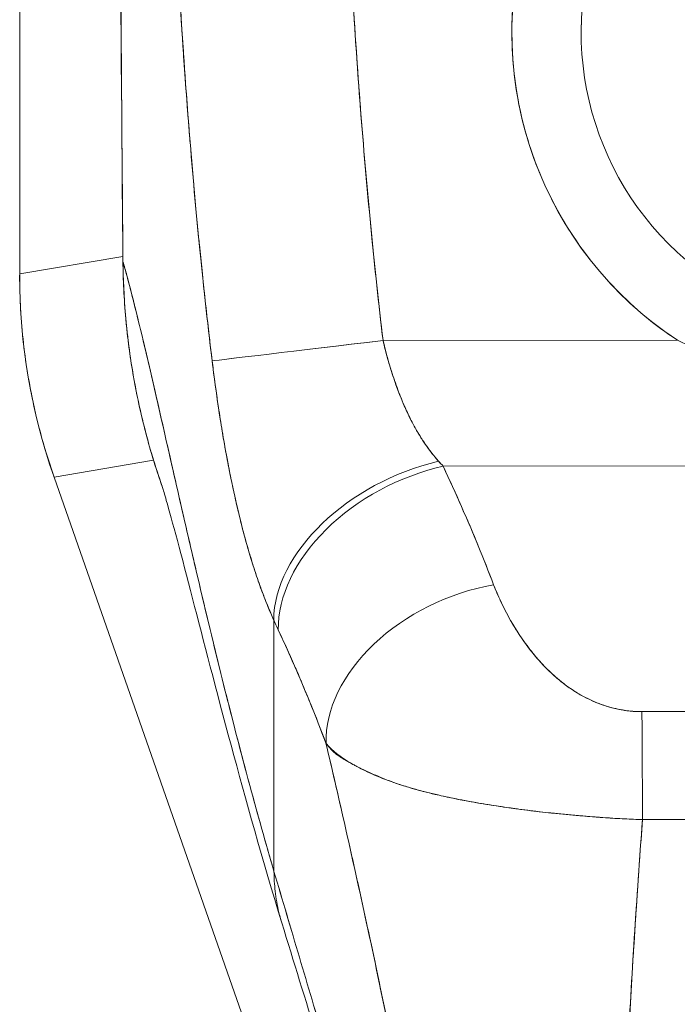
# Model space of a CAD drawing. Header units: inches. Extents: x 15 to 424, y 13 to 263.
# Tile 44 of 125: x 142.242 to 142.988, y 163.381 to 164.497. Entities that reach past the tile are written whole.
import ezdxf

# ---------------------------------------------------------------- set-up
doc = ezdxf.new("R2010")
doc.units = ezdxf.units.IN
doc.header["$LTSCALE"] = 26
doc.header["$MEASUREMENT"] = 0
doc.layers.add('Visible (ANSI)', color=7, linetype='Continuous', lineweight=5)

msp = doc.modelspace()

# ---------------------------------------------------------------- linework, layer by layer
at = {"layer": 'Visible (ANSI)'}
for p, q in [((142.2417, 165.2729), (142.2417, 164.2089)), ((142.2417, 164.2089), (142.2417, 165.2729)), ((142.8244, 164.3425), (142.8244, 164.3425)), ((142.8323, 164.3221), (142.8323, 164.322)), ((142.97, 164.2513), (142.9701, 164.2513)), ((142.9763, 164.2448), (142.9763, 164.2449)), ((142.2417, 164.2089), (142.3588, 164.2288)), ((142.3588, 164.2288), (142.2417, 164.2089)), ((142.3589, 164.2229), (142.3589, 164.2229)), ((142.2417, 164.2075), (142.2417, 164.2089)), ((142.9226, 164.1871), (142.9226, 164.1871)), ((142.651, 164.1591), (142.651, 164.1591)), ((142.651, 164.1591), (142.651, 164.1591)), ((142.6533, 164.1394), (142.6533, 164.1394)), ((142.9764, 164.1417), (142.9764, 164.1417)), ((142.654, 164.1334), (142.988, 164.1338)), ((142.988, 164.1338), (142.654, 164.1334)), ((142.3937, 163.9975), (142.2809, 163.9783)), ((142.2809, 163.9783), (142.3937, 163.9975)), ((142.7223, 163.9907), (143.7151, 163.992)), ((143.7151, 163.992), (142.7223, 163.9907)), ((142.2809, 163.9783), (142.2804, 163.9796)), ((142.2809, 163.9783), (142.771, 162.5779)), ((142.771, 162.5779), (142.2809, 163.9783)), ((142.7728, 163.8738), (142.7728, 163.8738)), ((142.7728, 163.8738), (142.7728, 163.8738)), ((142.7742, 163.8703), (142.7741, 163.8703)), ((142.7768, 163.8636), (142.7768, 163.8636)), ((142.7768, 163.8636), (142.7768, 163.8636)), ((142.7771, 163.8628), (142.7771, 163.8628)), ((142.7784, 163.8594), (142.7784, 163.8594)), ((142.7824, 163.8491), (142.7825, 163.8491)), ((142.7828, 163.8483), (142.7828, 163.8483)), ((142.7828, 163.8483), (142.7828, 163.8483)), ((142.7847, 163.8441), (142.7846, 163.8441)), ((142.5303, 163.5313), (142.53, 163.8165)), ((142.53, 163.8165), (142.5303, 163.5313)), ((142.845, 163.7563), (142.845, 163.7563)), ((142.8647, 163.7402), (142.8647, 163.7401)), ((142.8647, 163.7401), (142.8647, 163.7402))]:
    msp.add_line(p, q, dxfattribs=at)
for radius, start, end in [(0.4179, 303.5542, 236.5917), (0.3392, 303.5542, 236.5917), (0.3392, 0.073, 180.073)]:
    msp.add_arc((143.2181, 164.4826), radius, start, end, dxfattribs=at)
for centre, major_axis, ratio, start_param, end_param in [((142.3707, 164.223), (-0.0118, -0.0001), 0.00001, 0.090018, 0.182545), ((142.9288, 164.207), (0.1154, -0.6788), 0.997956, 4.543675, 4.881103), ((142.654, 164.1334), (-0.1955, -0.0233), 0.00001, 4.712389, 6.156238), ((142.654, 164.1334), (-0.1955, -0.0233), 0.00001, 4.711681, 6.154824), ((142.7172, 163.8596), (-0.1794, -0.0811), 0.661582, 4.422654, 5.988393), ((142.7172, 163.8596), (-0.1794, -0.0811), 0.661582, 4.422654, 5.988393), ((142.6866, 164.1726), (0.1376, -0.2389), 0.281199, 5.366156, 5.401864), ((142.6865, 164.1725), (0.1377, -0.2388), 0.280646, 5.36602, 5.401732), ((142.7225, 163.848), (-0.1784, -0.0832), 0.690457, 4.401738, 5.98046), ((142.7225, 163.848), (-0.1784, -0.0832), 0.690457, 4.40174, 5.980461), ((142.7797, 163.7138), (-0.1839, -0.0701), 0.701391, 4.452002, 6.04095), ((142.7797, 163.7138), (-0.1839, -0.0701), 0.701391, 4.452002, 6.040951), ((142.4985, 164.1063), (0.1194, -0.4117), 0.158708, 5.446146, 5.485252), ((142.4985, 164.1063), (-0.1194, 0.4117), 0.158692, 2.304552, 2.343665), ((142.948, 163.5698), (-0.0008, 0.1968), 0.003078, 4.815554, 5.523418), ((142.948, 163.5698), (0.0008, -0.1968), 0.003077, 1.673961, 2.381825)]:
    msp.add_ellipse(centre, major_axis=major_axis, ratio=ratio, start_param=start_param, end_param=end_param, dxfattribs=at)
for points, knots in [([(142.3589, 164.2229), (142.3587, 164.2438), (142.3585, 164.2664), (142.3583, 164.2902), (142.3582, 164.3083), (142.358, 164.327), (142.3579, 164.3462), (142.3579, 164.3482), (142.3578, 164.3501), (142.3578, 164.3521), (142.3577, 164.3707), (142.3575, 164.3898), (142.3574, 164.4093), (142.3573, 164.4268), (142.3572, 164.4445), (142.357, 164.4625), (142.357, 164.4706), (142.3569, 164.4787), (142.3569, 164.4869), (142.3568, 164.4954), (142.3568, 164.5039), (142.3567, 164.5125), (142.3566, 164.5281), (142.3565, 164.5439), (142.3564, 164.5597), (142.3563, 164.5848), (142.3561, 164.61), (142.3559, 164.6351), (142.3559, 164.6395), (142.3559, 164.644), (142.3559, 164.6484), (142.3557, 164.677), (142.3555, 164.7055), (142.3554, 164.7331), (142.3553, 164.7489), (142.3552, 164.7645), (142.3551, 164.7796), (142.3551, 164.7929), (142.355, 164.8058), (142.3549, 164.8185), (142.3549, 164.8336), (142.3548, 164.8484), (142.3547, 164.8629), (142.3547, 164.8784), (142.3546, 164.8935), (142.3545, 164.9085), (142.3545, 164.9087), (142.3545, 164.9089), (142.3545, 164.9092), (142.3545, 164.9257), (142.3544, 164.942), (142.3544, 164.958), (142.3543, 164.9757), (142.3542, 164.9931), (142.3542, 165.01), (142.3542, 165.015), (142.3542, 165.02), (142.3541, 165.025), (142.3541, 165.039), (142.3541, 165.0527), (142.354, 165.0659), (142.354, 165.0874), (142.3539, 165.1078), (142.3539, 165.1266)], [0, 0, 0, 0, 0.081335, 0.081335, 0.081335, 0.142857, 0.142857, 0.142857, 0.149075, 0.149075, 0.149075, 0.208369, 0.208369, 0.208369, 0.261718, 0.261718, 0.261718, 0.285714, 0.285714, 0.285714, 0.31059, 0.31059, 0.31059, 0.356152, 0.356152, 0.356152, 0.428571, 0.428571, 0.428571, 0.441332, 0.441332, 0.441332, 0.524105, 0.524105, 0.524105, 0.571429, 0.571429, 0.571429, 0.612746, 0.612746, 0.612746, 0.661888, 0.661888, 0.661888, 0.714286, 0.714286, 0.714286, 0.715129, 0.715129, 0.715129, 0.773301, 0.773301, 0.773301, 0.837913, 0.837913, 0.837913, 0.857143, 0.857143, 0.857143, 0.911653, 0.911653, 0.911653, 1, 1, 1, 1]), ([(142.3539, 165.1266), (142.354, 165.0441), (142.3543, 164.9621), (142.3546, 164.8808), (142.3547, 164.8604), (142.3548, 164.84), (142.3549, 164.8197), (142.3552, 164.7635), (142.3555, 164.7076), (142.3558, 164.652), (142.3561, 164.6073), (142.3564, 164.5628), (142.3567, 164.5185), (142.3568, 164.4926), (142.357, 164.4667), (142.3572, 164.4409), (142.3577, 164.3678), (142.3583, 164.2951), (142.3589, 164.2229)], [0, 0, 0, 0, 0.266519, 0.266519, 0.266519, 0.333333, 0.333333, 0.333333, 0.518206, 0.518206, 0.518206, 0.666667, 0.666667, 0.666667, 0.753542, 0.753542, 0.753542, 1, 1, 1, 1]), ([(142.988, 164.1338), (142.9622, 164.1508), (142.9387, 164.1702), (142.9174, 164.1924), (142.8961, 164.2145), (142.8769, 164.2394), (142.8608, 164.2659), (142.8446, 164.2925), (142.8315, 164.3208), (142.8217, 164.3502), (142.8119, 164.3796), (142.8054, 164.4101), (142.8023, 164.4409), (142.7992, 164.4718), (142.7995, 164.503), (142.8033, 164.5337), (142.8071, 164.5645), (142.8143, 164.5949), (142.8248, 164.624), (142.8353, 164.6532), (142.8491, 164.6812), (142.8657, 164.7074), (142.8824, 164.7335), (142.902, 164.7578), (142.9241, 164.7796), (142.9461, 164.8014), (142.9706, 164.8208), (142.9969, 164.8372), (143.0232, 164.8536), (143.0513, 164.8671), (143.0806, 164.8773), (143.1099, 164.8875), (143.1403, 164.8944), (143.1711, 164.8979), (143.2019, 164.9014), (143.2331, 164.9014), (143.2639, 164.898), (143.2947, 164.8946), (143.3252, 164.8878), (143.3545, 164.8777), (143.3838, 164.8675), (143.412, 164.8541), (143.4383, 164.8378), (143.4647, 164.8215), (143.4892, 164.8022), (143.5113, 164.7804), (143.5334, 164.7587), (143.553, 164.7344), (143.5698, 164.7084), (143.5865, 164.6823), (143.6004, 164.6543), (143.6109, 164.6251), (143.6215, 164.596), (143.6288, 164.5657), (143.6327, 164.5349), (143.6366, 164.5041), (143.637, 164.4729), (143.634, 164.4421), (143.631, 164.4112), (143.6245, 164.3807), (143.6148, 164.3513), (143.6051, 164.3219), (143.5921, 164.2936), (143.576, 164.2669), (143.5599, 164.2403), (143.5408, 164.2154), (143.5195, 164.1932), (143.4983, 164.171), (143.4749, 164.1515), (143.4491, 164.1344)], [0, 0, 0, 0, 0.043478, 0.043478, 0.043478, 0.086957, 0.086957, 0.086957, 0.130435, 0.130435, 0.130435, 0.173913, 0.173913, 0.173913, 0.217391, 0.217391, 0.217391, 0.26087, 0.26087, 0.26087, 0.304348, 0.304348, 0.304348, 0.347826, 0.347826, 0.347826, 0.391304, 0.391304, 0.391304, 0.434783, 0.434783, 0.434783, 0.478261, 0.478261, 0.478261, 0.521739, 0.521739, 0.521739, 0.565217, 0.565217, 0.565217, 0.608696, 0.608696, 0.608696, 0.652174, 0.652174, 0.652174, 0.695652, 0.695652, 0.695652, 0.73913, 0.73913, 0.73913, 0.782609, 0.782609, 0.782609, 0.826087, 0.826087, 0.826087, 0.869565, 0.869565, 0.869565, 0.913043, 0.913043, 0.913043, 0.956522, 0.956522, 0.956522, 1, 1, 1, 1]), ([(142.6197, 164.5231), (142.6225, 164.4778), (142.6256, 164.4331), (142.629, 164.3892), (142.6325, 164.3452), (142.6363, 164.3019), (142.6404, 164.2593), (142.6446, 164.2166), (142.6491, 164.1747), (142.654, 164.1334)], [0, 0, 0, 0, 0.333333, 0.333333, 0.333333, 0.666667, 0.666667, 0.666667, 1, 1, 1, 1]), ([(142.6197, 164.5231), (142.6226, 164.4759), (142.6259, 164.4288), (142.6296, 164.3817), (142.6332, 164.3362), (142.6373, 164.2908), (142.6418, 164.2454), (142.6455, 164.208), (142.6496, 164.1706), (142.654, 164.1334)], [0, 0, 0, 0, 0.361662, 0.361662, 0.361662, 0.711598, 0.711598, 0.711598, 1, 1, 1, 1]), ([(142.4242, 164.5111), (142.4258, 164.4849), (142.4276, 164.4579), (142.4296, 164.4303), (142.4307, 164.4152), (142.4318, 164.3999), (142.433, 164.3844), (142.4332, 164.3823), (142.4334, 164.3801), (142.4335, 164.378), (142.4341, 164.3702), (142.4348, 164.3623), (142.4354, 164.3544), (142.4374, 164.3308), (142.4394, 164.3068), (142.4417, 164.2825), (142.4427, 164.2718), (142.4437, 164.261), (142.4448, 164.2501), (142.4451, 164.2474), (142.4453, 164.2447), (142.4456, 164.242), (142.4466, 164.2323), (142.4476, 164.2226), (142.4486, 164.2128), (142.4509, 164.1902), (142.4534, 164.1675), (142.4561, 164.1445), (142.4569, 164.1373), (142.4578, 164.13), (142.4586, 164.1227), (142.4591, 164.1186), (142.4596, 164.1144), (142.4601, 164.1103)], [0, 0, 0, 0, 0.215172, 0.215172, 0.215172, 0.333333, 0.333333, 0.333333, 0.349511, 0.349511, 0.349511, 0.409038, 0.409038, 0.409038, 0.587512, 0.587512, 0.587512, 0.666667, 0.666667, 0.666667, 0.686219, 0.686219, 0.686219, 0.756792, 0.756792, 0.756792, 0.91937, 0.91937, 0.91937, 0.970836, 0.970836, 0.970836, 1, 1, 1, 1]), ([(142.4601, 164.1103), (142.4555, 164.1483), (142.4512, 164.1868), (142.4472, 164.2259), (142.4468, 164.2305), (142.4463, 164.235), (142.4458, 164.2396), (142.4417, 164.2811), (142.4379, 164.3234), (142.4345, 164.3663), (142.4343, 164.3686), (142.4341, 164.3709), (142.4339, 164.3732), (142.4303, 164.4184), (142.4271, 164.4644), (142.4242, 164.5111)], [0, 0, 0, 0, 0.298748, 0.298748, 0.298748, 0.333333, 0.333333, 0.333333, 0.649666, 0.649666, 0.649666, 0.666667, 0.666667, 0.666667, 1, 1, 1, 1]), ([(142.3589, 164.2229), (142.359, 164.2125), (142.3593, 164.202), (142.3598, 164.1916), (142.3604, 164.1805), (142.3611, 164.1695), (142.3621, 164.1584), (142.3631, 164.1476), (142.3643, 164.1367), (142.3657, 164.1259), (142.3671, 164.1152), (142.3688, 164.1046), (142.3706, 164.0941), (142.3711, 164.0914), (142.3715, 164.0887), (142.372, 164.086), (142.3734, 164.0783), (142.375, 164.0707), (142.3766, 164.063), (142.3788, 164.0529), (142.3812, 164.0427), (142.3838, 164.0326), (142.3865, 164.0219), (142.3895, 164.0113), (142.3927, 164.0007), (142.396, 163.9897), (142.3996, 163.9788), (142.4034, 163.968)], [0, 0, 0, 0, 0.0252146, 0.0252146, 0.0252146, 0.0520191, 0.0520191, 0.0520191, 0.0784751, 0.0784751, 0.0784751, 0.1044582, 0.1044582, 0.1044582, 0.1111111, 0.1111111, 0.1111111, 0.1300024, 0.1300024, 0.1300024, 0.1552808, 0.1552808, 0.1552808, 0.1821675, 0.1821675, 0.1821675, 0.210033, 0.210033, 0.210033, 0.210033]), ([(142.5303, 163.5313), (142.5255, 163.5476), (142.5208, 163.564), (142.5162, 163.5805), (142.5115, 163.597), (142.5069, 163.6136), (142.5024, 163.6303), (142.4979, 163.647), (142.4935, 163.6637), (142.4891, 163.6804), (142.4848, 163.6972), (142.4805, 163.714), (142.4763, 163.7307), (142.472, 163.7475), (142.4679, 163.7642), (142.4638, 163.7809), (142.4597, 163.7975), (142.4557, 163.8141), (142.4518, 163.8306), (142.4479, 163.8471), (142.444, 163.8635), (142.4402, 163.8797), (142.4365, 163.8959), (142.4327, 163.9119), (142.4291, 163.9277), (142.4255, 163.9436), (142.4219, 163.9592), (142.4184, 163.9745), (142.4149, 163.9898), (142.4115, 164.0049), (142.4081, 164.0196), (142.4048, 164.0343), (142.4015, 164.0487), (142.3983, 164.0627), (142.3951, 164.0767), (142.3919, 164.0902), (142.3889, 164.1034), (142.3858, 164.1165), (142.3828, 164.1291), (142.3799, 164.1413), (142.377, 164.1534), (142.3741, 164.165), (142.3714, 164.176), (142.3686, 164.187), (142.3659, 164.1974), (142.3633, 164.2072), (142.3618, 164.2126), (142.3604, 164.2179), (142.3589, 164.2229)], [0, 0, 0, 0, 0.06426, 0.06426, 0.06426, 0.128523, 0.128523, 0.128523, 0.192785, 0.192785, 0.192785, 0.257047, 0.257047, 0.257047, 0.321309, 0.321309, 0.321309, 0.385571, 0.385571, 0.385571, 0.449834, 0.449834, 0.449834, 0.514096, 0.514096, 0.514096, 0.578358, 0.578358, 0.578358, 0.64262, 0.64262, 0.64262, 0.706882, 0.706882, 0.706882, 0.771145, 0.771145, 0.771145, 0.835407, 0.835407, 0.835407, 0.899669, 0.899669, 0.899669, 0.963931, 0.963931, 0.963931, 1, 1, 1, 1]), ([(142.4034, 163.968), (142.3984, 163.9823), (142.3939, 163.9965), (142.3899, 164.0103), (142.3894, 164.012), (142.3889, 164.0137), (142.3884, 164.0154), (142.381, 164.042), (142.3753, 164.0674), (142.3709, 164.0923), (142.3691, 164.1024), (142.3676, 164.1124), (142.3662, 164.1223), (142.3644, 164.1359), (142.3629, 164.1493), (142.3618, 164.1623), (142.36, 164.1837), (142.3591, 164.2042), (142.3589, 164.2229)], [0.8190453, 0.8190453, 0.8190453, 0.8190453, 0.8461538, 0.8461538, 0.8461538, 0.8494491, 0.8494491, 0.8494491, 0.9017388, 0.9017388, 0.9017388, 0.9230769, 0.9230769, 0.9230769, 0.9521732, 0.9521732, 0.9521732, 1, 1, 1, 1]), ([(142.3589, 164.2229), (142.3639, 164.2055), (142.3691, 164.1853), (142.3746, 164.1631), (142.3801, 164.1408), (142.3859, 164.1164), (142.3919, 164.0903), (142.398, 164.0641), (142.4043, 164.0364), (142.4109, 164.0074), (142.4175, 163.9784), (142.4244, 163.9482), (142.4315, 163.9173), (142.4387, 163.8863), (142.4461, 163.8546), (142.4538, 163.8224), (142.4615, 163.7903), (142.4694, 163.7578), (142.4777, 163.7252), (142.4859, 163.6926), (142.4944, 163.6599), (142.5032, 163.6275), (142.512, 163.5951), (142.521, 163.5629), (142.5303, 163.5313)], [0, 0, 0, 0, 0.125007, 0.125007, 0.125007, 0.250015, 0.250015, 0.250015, 0.375022, 0.375022, 0.375022, 0.50003, 0.50003, 0.50003, 0.625037, 0.625037, 0.625037, 0.750045, 0.750045, 0.750045, 0.875052, 0.875052, 0.875052, 1, 1, 1, 1]), ([(142.2417, 164.2075), (142.2417, 164.2077), (142.2417, 164.2078), (142.2417, 164.208), (142.2417, 164.2081), (142.2417, 164.2083), (142.2417, 164.2084), (142.2417, 164.2086), (142.2417, 164.2087), (142.2417, 164.2089)], [0, 0, 0, 0, 0.333333, 0.333333, 0.333333, 0.666667, 0.666667, 0.666667, 1, 1, 1, 1]), ([(142.2804, 163.9796), (142.2719, 164.004), (142.2648, 164.0288), (142.259, 164.054), (142.2533, 164.0791), (142.2489, 164.1046), (142.246, 164.1303), (142.2432, 164.1559), (142.2417, 164.1817), (142.2417, 164.2075)], [0, 0, 0, 0, 0.333333, 0.333333, 0.333333, 0.666667, 0.666667, 0.666667, 1, 1, 1, 1]), ([(142.654, 164.1334), (142.6548, 164.13), (142.6556, 164.1267), (142.6565, 164.1233), (142.6586, 164.115), (142.661, 164.1067), (142.6636, 164.0986), (142.6658, 164.0914), (142.6683, 164.0843), (142.6709, 164.0774), (142.6732, 164.0712), (142.6756, 164.0652), (142.6782, 164.0594), (142.6804, 164.0542), (142.6828, 164.0491), (142.6853, 164.0442), (142.6875, 164.0398), (142.6898, 164.0355), (142.6921, 164.0314), (142.6943, 164.0277), (142.6965, 164.024), (142.6988, 164.0205), (142.7008, 164.0173), (142.703, 164.0142), (142.7052, 164.0112), (142.7072, 164.0083), (142.7093, 164.0056), (142.7115, 164.003), (142.7133, 164.0008), (142.7151, 163.9986), (142.717, 163.9965)], [0, 0, 0, 0, 0.063513, 0.063513, 0.063513, 0.222312, 0.222312, 0.222312, 0.363, 0.363, 0.363, 0.4873, 0.4873, 0.4873, 0.597282, 0.597282, 0.597282, 0.695064, 0.695064, 0.695064, 0.782876, 0.782876, 0.782876, 0.863021, 0.863021, 0.863021, 0.937815, 0.937815, 0.937815, 1, 1, 1, 1]), ([(142.654, 164.1334), (142.6579, 164.1165), (142.6628, 164.0997), (142.6687, 164.0833), (142.6745, 164.0669), (142.6813, 164.051), (142.6894, 164.0364), (142.6974, 164.0218), (142.7066, 164.0084), (142.717, 163.9965)], [0, 0, 0, 0, 0.333333, 0.333333, 0.333333, 0.666667, 0.666667, 0.666667, 1, 1, 1, 1]), ([(143.4491, 164.1344), (143.4237, 164.122), (143.3963, 164.1119), (143.3661, 164.1039), (143.3358, 164.0958), (143.3027, 164.0897), (143.2693, 164.0866), (143.2359, 164.0835), (143.2022, 164.0835), (143.1687, 164.0864), (143.1352, 164.0894), (143.102, 164.0953), (143.0716, 164.1033), (143.0412, 164.1113), (143.0136, 164.1214), (142.988, 164.1338)], [0, 0, 0, 0, 0.2, 0.2, 0.2, 0.4, 0.4, 0.4, 0.6, 0.6, 0.6, 0.8, 0.8, 0.8, 1, 1, 1, 1]), ([(142.53, 163.8165), (142.5277, 163.8215), (142.5255, 163.8265), (142.5234, 163.8316), (142.5209, 163.8377), (142.5185, 163.844), (142.5161, 163.8504), (142.5136, 163.8573), (142.5112, 163.8643), (142.5088, 163.8714), (142.5074, 163.8757), (142.506, 163.8801), (142.5047, 163.8845), (142.5036, 163.8881), (142.5025, 163.8917), (142.5014, 163.8953), (142.4988, 163.9045), (142.4962, 163.9137), (142.4938, 163.9231), (142.4911, 163.9338), (142.4885, 163.9446), (142.4861, 163.9555), (142.4859, 163.9561), (142.4858, 163.9566), (142.4857, 163.9572), (142.483, 163.9692), (142.4805, 163.9813), (142.4782, 163.9936), (142.4756, 164.0067), (142.4733, 164.0198), (142.4711, 164.0331), (142.4709, 164.0348), (142.4706, 164.0364), (142.4703, 164.0381), (142.4675, 164.0552), (142.465, 164.0724), (142.4628, 164.0895), (142.4618, 164.0965), (142.461, 164.1034), (142.4601, 164.1103)], [0, 0, 0, 0, 0.057355, 0.057355, 0.057355, 0.127207, 0.127207, 0.127207, 0.203207, 0.203207, 0.203207, 0.25, 0.25, 0.25, 0.287987, 0.287987, 0.287987, 0.384242, 0.384242, 0.384242, 0.494472, 0.494472, 0.494472, 0.5, 0.5, 0.5, 0.620982, 0.620982, 0.620982, 0.75, 0.75, 0.75, 0.766262, 0.766262, 0.766262, 0.932672, 0.932672, 0.932672, 1, 1, 1, 1]), ([(142.4601, 164.1103), (142.4616, 164.098), (142.4632, 164.0858), (142.4649, 164.0735), (142.4659, 164.0671), (142.4668, 164.0606), (142.4678, 164.0542), (142.4692, 164.0452), (142.4706, 164.0363), (142.4721, 164.0272), (142.4738, 164.0174), (142.4755, 164.0075), (142.4774, 163.9976), (142.4799, 163.9842), (142.4827, 163.9706), (142.4858, 163.9568), (142.4871, 163.9509), (142.4885, 163.9449), (142.4899, 163.9389), (142.4929, 163.9264), (142.4962, 163.9136), (142.4998, 163.9008), (142.5011, 163.8963), (142.5024, 163.8919), (142.5038, 163.8874), (142.5047, 163.8842), (142.5058, 163.881), (142.5068, 163.8777), (142.5092, 163.8701), (142.5118, 163.8625), (142.5145, 163.8549), (142.5163, 163.85), (142.5181, 163.8451), (142.52, 163.8403), (142.5231, 163.8323), (142.5265, 163.8243), (142.53, 163.8165)], [0, 0, 0, 0, 0.13127, 0.13127, 0.13127, 0.2, 0.2, 0.2, 0.295706, 0.295706, 0.295706, 0.4, 0.4, 0.4, 0.539952, 0.539952, 0.539952, 0.6, 0.6, 0.6, 0.725303, 0.725303, 0.725303, 0.768562, 0.768562, 0.768562, 0.8, 0.8, 0.8, 0.873831, 0.873831, 0.873831, 0.921366, 0.921366, 0.921366, 1, 1, 1, 1]), ([(142.7223, 163.9907), (142.7281, 163.9784), (142.7337, 163.9662), (142.7391, 163.9541), (142.7404, 163.9511), (142.7417, 163.9482), (142.743, 163.9453), (142.7487, 163.9322), (142.7543, 163.9192), (142.7597, 163.9063), (142.7605, 163.9044), (142.7613, 163.9025), (142.762, 163.9006), (142.7681, 163.8858), (142.7739, 163.8711), (142.7795, 163.8565)], [0, 0, 0, 0, 0.268639, 0.268639, 0.268639, 0.333333, 0.333333, 0.333333, 0.623788, 0.623788, 0.623788, 0.666667, 0.666667, 0.666667, 1, 1, 1, 1]), ([(142.7223, 163.9907), (142.7295, 163.9755), (142.7364, 163.9603), (142.743, 163.9453), (142.7496, 163.9302), (142.756, 163.9153), (142.762, 163.9005), (142.7681, 163.8857), (142.7739, 163.8711), (142.7795, 163.8565)], [0, 0, 0, 0, 0.333333, 0.333333, 0.333333, 0.666667, 0.666667, 0.666667, 1, 1, 1, 1]), ([(142.2809, 163.9783), (142.2808, 163.9785), (142.2808, 163.9786), (142.2807, 163.9787), (142.2807, 163.9789), (142.2806, 163.979), (142.2806, 163.9792), (142.2805, 163.9793), (142.2805, 163.9794), (142.2804, 163.9796)], [0, 0, 0, 0, 0.333333, 0.333333, 0.333333, 0.666667, 0.666667, 0.666667, 1, 1, 1, 1]), ([(142.5392, 163.4729), (142.5175, 163.544), (142.4982, 163.6128), (142.4647, 163.7371), (142.4501, 163.7939), (142.4252, 163.8898), (142.4145, 163.9299), (142.4061, 163.959), (142.4046, 163.9641), (142.4034, 163.968), (142.4031, 163.9687), (142.4031, 163.9687)], [0, 0, 0, 0, 0.591775, 0.591775, 1.193798, 1.193798, 1.826588, 1.826588, 2.026029, 2.026029, 2.120728, 2.120728, 2.120728, 2.120728]), ([(142.7795, 163.8565), (142.7819, 163.8503), (142.7845, 163.844), (142.7875, 163.8377), (142.7908, 163.8306), (142.7944, 163.8236), (142.7984, 163.8166), (142.8023, 163.8097), (142.8066, 163.8029), (142.8111, 163.7963), (142.8152, 163.7903), (142.8195, 163.7845), (142.8241, 163.7788), (142.8281, 163.7738), (142.8324, 163.7689), (142.8369, 163.7642), (142.8386, 163.7624), (142.8404, 163.7607), (142.8421, 163.759), (142.8446, 163.7566), (142.8471, 163.7543), (142.8497, 163.752), (142.8537, 163.7484), (142.858, 163.745), (142.8623, 163.7418), (142.8664, 163.7389), (142.8705, 163.7361), (142.8748, 163.7335), (142.8788, 163.7311), (142.8829, 163.7289), (142.8871, 163.7269), (142.8881, 163.7263), (142.8892, 163.7259), (142.8902, 163.7254), (142.8931, 163.7241), (142.896, 163.7229), (142.8989, 163.7218), (142.9026, 163.7204), (142.9064, 163.7191), (142.9102, 163.718), (142.9137, 163.717), (142.9172, 163.7161), (142.9208, 163.7153), (142.924, 163.7146), (142.9273, 163.7141), (142.9306, 163.7136), (142.9336, 163.7132), (142.9366, 163.7129), (142.9396, 163.7128), (142.9424, 163.7126), (142.9451, 163.7125), (142.9478, 163.7125)], [0, 0, 0, 0, 0.090139, 0.090139, 0.090139, 0.192543, 0.192543, 0.192543, 0.294178, 0.294178, 0.294178, 0.386219, 0.386219, 0.386219, 0.468683, 0.468683, 0.468683, 0.5, 0.5, 0.5, 0.543483, 0.543483, 0.543483, 0.612641, 0.612641, 0.612641, 0.676614, 0.676614, 0.676614, 0.73542, 0.73542, 0.73542, 0.75, 0.75, 0.75, 0.789344, 0.789344, 0.789344, 0.838902, 0.838902, 0.838902, 0.884415, 0.884415, 0.884415, 0.926226, 0.926226, 0.926226, 0.964707, 0.964707, 0.964707, 1, 1, 1, 1]), ([(142.7795, 163.8565), (142.7846, 163.8436), (142.7902, 163.8315), (142.7964, 163.8202), (142.8026, 163.8088), (142.8093, 163.7984), (142.8165, 163.7886), (142.8236, 163.7789), (142.8312, 163.77), (142.8392, 163.7619), (142.8472, 163.7538), (142.8557, 163.7465), (142.8645, 163.7403), (142.8734, 163.734), (142.8826, 163.7287), (142.8921, 163.7245), (142.9015, 163.7204), (142.9112, 163.7173), (142.9206, 163.7153), (142.9299, 163.7133), (142.9389, 163.7124), (142.9478, 163.7125)], [0, 0, 0, 0, 0.142857, 0.142857, 0.142857, 0.285714, 0.285714, 0.285714, 0.428571, 0.428571, 0.428571, 0.571429, 0.571429, 0.571429, 0.714286, 0.714286, 0.714286, 0.857143, 0.857143, 0.857143, 1, 1, 1, 1]), ([(142.5351, 163.8053), (142.5413, 163.792), (142.5474, 163.7785), (142.5535, 163.7646), (142.5559, 163.7592), (142.5582, 163.7538), (142.5606, 163.7483), (142.5607, 163.748), (142.5608, 163.7477), (142.561, 163.7474), (142.5646, 163.7389), (142.5682, 163.7303), (142.5717, 163.7216), (142.5777, 163.707), (142.5835, 163.6921), (142.5893, 163.6767)], [0, 0, 0, 0, 0.333333, 0.333333, 0.333333, 0.461137, 0.461137, 0.461137, 0.468697, 0.468697, 0.468697, 0.666667, 0.666667, 0.666667, 1, 1, 1, 1]), ([(142.5893, 163.6767), (142.5833, 163.6926), (142.5771, 163.7085), (142.5706, 163.7243), (142.5643, 163.7396), (142.5578, 163.7549), (142.5511, 163.7701), (142.5459, 163.7818), (142.5406, 163.7936), (142.5351, 163.8053)], [0, 0, 0, 0, 0.368344, 0.368344, 0.368344, 0.724557, 0.724557, 0.724557, 1, 1, 1, 1]), ([(142.9478, 163.7125), (143.0075, 163.7126), (143.0674, 163.7127), (143.128, 163.7128), (143.1886, 163.7128), (143.2498, 163.7129), (143.3104, 163.713), (143.3709, 163.7131), (143.4307, 163.7131), (143.4903, 163.7132)], [0, 0, 0, 0, 0.333333, 0.333333, 0.333333, 0.666667, 0.666667, 0.666667, 1, 1, 1, 1]), ([(142.5893, 163.6767), (142.5895, 163.676), (142.5896, 163.6753), (142.5898, 163.6746), (142.5991, 163.6349), (142.6081, 163.5959), (142.6167, 163.5572), (142.6254, 163.5186), (142.6338, 163.4804), (142.6419, 163.4425), (142.65, 163.4045), (142.6578, 163.367), (142.6654, 163.3296), (142.673, 163.2923), (142.6803, 163.2552), (142.6874, 163.2184), (142.6946, 163.1816), (142.7015, 163.1451), (142.7082, 163.1089), (142.7149, 163.0727), (142.7215, 163.0369), (142.7278, 163.0015)], [0, 0, 0, 0, 0.002892, 0.002892, 0.002892, 0.169077, 0.169077, 0.169077, 0.335261, 0.335261, 0.335261, 0.501446, 0.501446, 0.501446, 0.667631, 0.667631, 0.667631, 0.833815, 0.833815, 0.833815, 1, 1, 1, 1]), ([(142.9485, 163.5901), (142.9418, 163.5903), (142.935, 163.5906), (142.9282, 163.5909), (142.9209, 163.5913), (142.9136, 163.5917), (142.9063, 163.5922), (142.8986, 163.5928), (142.8908, 163.5934), (142.8831, 163.594), (142.8798, 163.5943), (142.8765, 163.5946), (142.8732, 163.5949), (142.8683, 163.5953), (142.8633, 163.5958), (142.8583, 163.5962), (142.8496, 163.5971), (142.8408, 163.598), (142.8322, 163.599), (142.823, 163.6), (142.8138, 163.6012), (142.8048, 163.6024), (142.8031, 163.6026), (142.8013, 163.6029), (142.7995, 163.6031), (142.7918, 163.6042), (142.7842, 163.6053), (142.7767, 163.6065), (142.767, 163.608), (142.7575, 163.6097), (142.7483, 163.6114), (142.7424, 163.6125), (142.7367, 163.6136), (142.731, 163.6148), (142.7273, 163.6156), (142.7237, 163.6164), (142.7201, 163.6172), (142.7107, 163.6193), (142.7016, 163.6215), (142.6928, 163.6239), (142.6851, 163.626), (142.6776, 163.6283), (142.6703, 163.6307), (142.669, 163.6312), (142.6677, 163.6316), (142.6664, 163.6321), (142.6577, 163.6351), (142.6493, 163.6384), (142.6415, 163.6419), (142.634, 163.6452), (142.6271, 163.6487), (142.6209, 163.6522), (142.6202, 163.6525), (142.6195, 163.6529), (142.6188, 163.6533), (142.612, 163.6572), (142.6061, 163.6612), (142.6009, 163.6653), (142.5964, 163.6689), (142.5925, 163.6727), (142.5893, 163.6767)], [0, 0, 0, 0, 0.045131, 0.045131, 0.045131, 0.093426, 0.093426, 0.093426, 0.144884, 0.144884, 0.144884, 0.166667, 0.166667, 0.166667, 0.199814, 0.199814, 0.199814, 0.258524, 0.258524, 0.258524, 0.321011, 0.321011, 0.321011, 0.333333, 0.333333, 0.333333, 0.387116, 0.387116, 0.387116, 0.456419, 0.456419, 0.456419, 0.5, 0.5, 0.5, 0.528256, 0.528256, 0.528256, 0.602165, 0.602165, 0.602165, 0.666667, 0.666667, 0.666667, 0.678273, 0.678273, 0.678273, 0.757412, 0.757412, 0.757412, 0.833333, 0.833333, 0.833333, 0.841729, 0.841729, 0.841729, 0.926303, 0.926303, 0.926303, 1, 1, 1, 1]), ([(142.5893, 163.6767), (142.5919, 163.6729), (142.5949, 163.6696), (142.5983, 163.6667), (142.6018, 163.6636), (142.6057, 163.6608), (142.6101, 163.6582), (142.6135, 163.6561), (142.6171, 163.6541), (142.621, 163.6521), (142.6211, 163.652), (142.6211, 163.652), (142.6212, 163.652), (142.6225, 163.6513), (142.6238, 163.6506), (142.6251, 163.65), (142.6307, 163.6471), (142.6368, 163.6442), (142.6433, 163.6414), (142.65, 163.6384), (142.657, 163.6356), (142.6643, 163.6329), (142.6664, 163.6321), (142.6685, 163.6314), (142.6706, 163.6306), (142.6752, 163.6291), (142.6799, 163.6276), (142.6847, 163.6262), (142.6857, 163.6259), (142.6867, 163.6256), (142.6877, 163.6253), (142.6959, 163.6229), (142.7044, 163.6208), (142.7131, 163.6187), (142.719, 163.6173), (142.7251, 163.616), (142.7314, 163.6147), (142.7342, 163.6141), (142.7371, 163.6136), (142.74, 163.613), (142.7493, 163.6112), (142.7587, 163.6095), (142.7683, 163.6079), (142.7779, 163.6063), (142.7877, 163.6048), (142.7976, 163.6034), (142.7984, 163.6033), (142.7991, 163.6032), (142.7999, 163.6031), (142.809, 163.6018), (142.8182, 163.6006), (142.8276, 163.5995), (142.8325, 163.5989), (142.8375, 163.5984), (142.8425, 163.5979), (142.8476, 163.5973), (142.8527, 163.5968), (142.8579, 163.5963), (142.8631, 163.5958), (142.8683, 163.5953), (142.8735, 163.5948), (142.8784, 163.5944), (142.8834, 163.594), (142.8883, 163.5936), (142.8984, 163.5928), (142.9085, 163.5921), (142.9186, 163.5915), (142.9286, 163.5909), (142.9386, 163.5904), (142.9485, 163.5901)], [0, 0, 0, 0, 0.059089, 0.059089, 0.059089, 0.119883, 0.119883, 0.119883, 0.166667, 0.166667, 0.166667, 0.167443, 0.167443, 0.167443, 0.182749, 0.182749, 0.182749, 0.247761, 0.247761, 0.247761, 0.314587, 0.314587, 0.314587, 0.333333, 0.333333, 0.333333, 0.374243, 0.374243, 0.374243, 0.382853, 0.382853, 0.382853, 0.452216, 0.452216, 0.452216, 0.5, 0.5, 0.5, 0.522064, 0.522064, 0.522064, 0.591884, 0.591884, 0.591884, 0.661356, 0.661356, 0.661356, 0.666667, 0.666667, 0.666667, 0.730236, 0.730236, 0.730236, 0.764063, 0.764063, 0.764063, 0.798519, 0.798519, 0.798519, 0.833333, 0.833333, 0.833333, 0.866245, 0.866245, 0.866245, 0.933397, 0.933397, 0.933397, 1, 1, 1, 1]), ([(142.7278, 163.0015), (142.723, 163.0281), (142.7182, 163.055), (142.7132, 163.0821), (142.7082, 163.1092), (142.7031, 163.1365), (142.6979, 163.1639), (142.6927, 163.1914), (142.6874, 163.219), (142.6819, 163.2468), (142.6765, 163.2746), (142.6709, 163.3025), (142.6652, 163.3306), (142.6595, 163.3587), (142.6536, 163.3869), (142.6476, 163.4153), (142.6416, 163.4437), (142.6355, 163.4723), (142.6292, 163.5011), (142.6229, 163.5298), (142.6164, 163.5588), (142.6098, 163.5881), (142.6031, 163.6173), (142.5963, 163.6468), (142.5893, 163.6767)], [0, 0, 0, 0, 0.125, 0.125, 0.125, 0.25, 0.25, 0.25, 0.375, 0.375, 0.375, 0.5, 0.5, 0.5, 0.625, 0.625, 0.625, 0.75, 0.75, 0.75, 0.875, 0.875, 0.875, 1, 1, 1, 1]), ([(142.9246, 163.0831), (142.9247, 163.1209), (142.9255, 163.1603), (142.9267, 163.2008), (142.9279, 163.2413), (142.9296, 163.2831), (142.9317, 163.3257), (142.9338, 163.3683), (142.9364, 163.4119), (142.9392, 163.4561), (142.942, 163.5001), (142.9451, 163.5449), (142.9485, 163.5901)], [0, 0, 0, 0, 0.250198, 0.250198, 0.250198, 0.500396, 0.500396, 0.500396, 0.750593, 0.750593, 0.750593, 1, 1, 1, 1]), ([(142.9485, 163.5901), (142.9462, 163.5592), (142.944, 163.5286), (142.942, 163.4982), (142.9395, 163.4612), (142.9372, 163.4247), (142.9351, 163.3886), (142.933, 163.3526), (142.9312, 163.3171), (142.9297, 163.2823), (142.9282, 163.2475), (142.927, 163.2134), (142.9261, 163.1801), (142.9252, 163.1469), (142.9247, 163.1145), (142.9246, 163.0831)], [0, 0, 0, 0, 0.170255, 0.170255, 0.170255, 0.377691, 0.377691, 0.377691, 0.585128, 0.585128, 0.585128, 0.792564, 0.792564, 0.792564, 1, 1, 1, 1]), ([(142.9485, 163.5901), (142.9744, 163.5902), (143.0003, 163.5903), (143.0264, 163.5903), (143.052, 163.5904), (143.0777, 163.5904), (143.1037, 163.5903), (143.1113, 163.5903), (143.119, 163.5903), (143.1266, 163.5903), (143.1446, 163.5903), (143.1626, 163.5903), (143.1808, 163.5903), (143.2063, 163.5903), (143.2321, 163.5904), (143.2577, 163.5904), (143.2753, 163.5905), (143.2929, 163.5905), (143.3103, 163.5906), (143.3185, 163.5906), (143.3266, 163.5906), (143.3347, 163.5906), (143.3607, 163.5907), (143.3864, 163.5908), (143.412, 163.5908), (143.4381, 163.5909), (143.464, 163.5909), (143.4899, 163.5908)], [0, 0, 0, 0, 0.146953, 0.146953, 0.146953, 0.291147, 0.291147, 0.291147, 0.333333, 0.333333, 0.333333, 0.431915, 0.431915, 0.431915, 0.570999, 0.570999, 0.570999, 0.666667, 0.666667, 0.666667, 0.711352, 0.711352, 0.711352, 0.854594, 0.854594, 0.854594, 1, 1, 1, 1]), ([(143.4899, 163.5908), (143.446, 163.5909), (143.402, 163.5908), (143.3578, 163.5908), (143.3116, 163.5907), (143.2654, 163.5907), (143.2191, 163.5906), (143.1729, 163.5906), (143.1266, 163.5906), (143.0805, 163.5906), (143.0662, 163.5905), (143.0519, 163.5905), (143.0376, 163.5904), (143.0078, 163.5903), (142.9781, 163.5902), (142.9485, 163.5901)], [0, 0, 0, 0, 0.24471, 0.24471, 0.24471, 0.500303, 0.500303, 0.500303, 0.755735, 0.755735, 0.755735, 0.834924, 0.834924, 0.834924, 1, 1, 1, 1]), ([(142.7281, 162.8064), (142.7231, 162.8333), (142.7175, 162.8606), (142.7113, 162.8883), (142.7051, 162.9161), (142.6983, 162.9442), (142.6911, 162.9729), (142.6839, 163.0015), (142.6762, 163.0306), (142.6681, 163.0602), (142.66, 163.0898), (142.6516, 163.1198), (142.6428, 163.1503), (142.6341, 163.1808), (142.6251, 163.2117), (142.6159, 163.243), (142.6067, 163.2742), (142.5973, 163.3059), (142.5878, 163.3378), (142.5783, 163.3697), (142.5687, 163.4018), (142.5591, 163.4341), (142.5495, 163.4664), (142.5399, 163.4989), (142.5303, 163.5313)], [0, 0, 0, 0, 0.125, 0.125, 0.125, 0.25, 0.25, 0.25, 0.375, 0.375, 0.375, 0.5, 0.5, 0.5, 0.625, 0.625, 0.625, 0.75, 0.75, 0.75, 0.875001, 0.875001, 0.875001, 1, 1, 1, 1]), ([(142.5303, 163.5313), (142.5303, 163.5239), (142.5308, 163.5164), (142.5316, 163.5088), (142.5326, 163.5008), (142.534, 163.4927), (142.5359, 163.4847), (142.5365, 163.4824), (142.5371, 163.48), (142.5378, 163.4776), (142.5382, 163.476), (142.5387, 163.4745), (142.5392, 163.4729)], [0, 0, 0, 0, 0.0704241, 0.0704241, 0.0704241, 0.1445336, 0.1445336, 0.1445336, 0.1666667, 0.1666667, 0.1666667, 0.1814401, 0.1814401, 0.1814401, 0.1814401]), ([(142.5392, 163.4729), (142.5387, 163.4744), (142.5382, 163.476), (142.5378, 163.4776), (142.5371, 163.48), (142.5365, 163.4823), (142.5359, 163.4847), (142.534, 163.4927), (142.5326, 163.5008), (142.5316, 163.5088), (142.5308, 163.5164), (142.5303, 163.5239), (142.5303, 163.5313)], [0.8187245, 0.8187245, 0.8187245, 0.8187245, 0.8333333, 0.8333333, 0.8333333, 0.8556336, 0.8556336, 0.8556336, 0.9296835, 0.9296835, 0.9296835, 1, 1, 1, 1]), ([(142.5303, 163.5313), (142.5398, 163.4989), (142.5495, 163.4665), (142.5591, 163.4342), (142.5687, 163.4019), (142.5783, 163.3697), (142.5878, 163.3378), (142.5973, 163.3059), (142.6067, 163.2743), (142.6159, 163.243), (142.6251, 163.2117), (142.6341, 163.1808), (142.6428, 163.1503), (142.6516, 163.1198), (142.66, 163.0898), (142.6681, 163.0602), (142.6762, 163.0306), (142.6839, 163.0015), (142.6911, 162.9729), (142.6983, 162.9442), (142.7051, 162.9161), (142.7113, 162.8884), (142.7175, 162.8606), (142.7231, 162.8333), (142.7281, 162.8064)], [0, 0, 0, 0, 0.124961, 0.124961, 0.124961, 0.249967, 0.249967, 0.249967, 0.374972, 0.374972, 0.374972, 0.499978, 0.499978, 0.499978, 0.624983, 0.624983, 0.624983, 0.749989, 0.749989, 0.749989, 0.874994, 0.874994, 0.874994, 1, 1, 1, 1]), ([(142.7284, 162.8026), (142.7033, 162.9378), (142.6626, 163.0747), (142.5937, 163.2977), (142.5658, 163.3855), (142.5392, 163.4729)], [0, 0, 0, 0, 1.122923, 1.122923, 1.857425, 1.857425, 1.857425, 1.857425])]:
    msp.add_open_spline(points, degree=3, knots=knots, dxfattribs=at)
for points in [[(142.3589, 164.2229), (142.3561, 164.5241), (142.3545, 164.8254), (142.3539, 165.1266)], [(142.426, 164.4816), (142.4261, 164.4816), (142.4261, 164.4816), (142.4261, 164.4816)], [(142.426, 164.4816), (142.4261, 164.4816), (142.4261, 164.4816), (142.4261, 164.4816)], [(142.4293, 164.4344), (142.4293, 164.4344), (142.4293, 164.4344), (142.4293, 164.4344)], [(142.4293, 164.4344), (142.4293, 164.4344), (142.4293, 164.4344), (142.4293, 164.4344)], [(142.3621, 164.1592), (142.362, 164.1596), (142.362, 164.1599), (142.362, 164.1602)]]:
    msp.add_open_spline(points, degree=3, dxfattribs=at)

doc.saveas('drawing.dxf')
